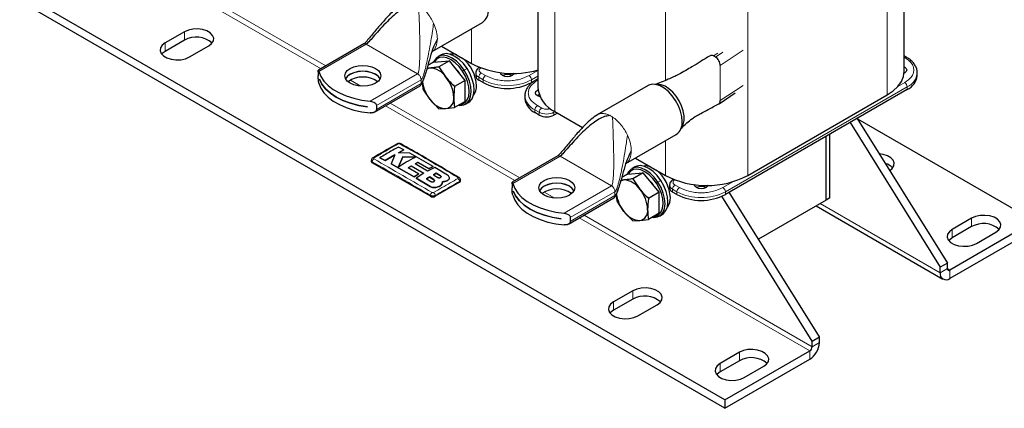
# Model space of a CAD drawing. Header units: millimetres. Extents: x 5 to 418, y 2 to 292.
# Tile 12 of 23: x 217 to 294, y 51 to 81. Entities that reach past the tile are written whole.
import ezdxf

# ---------------------------------------------------------------- set-up
doc = ezdxf.new("R2010")
doc.units = ezdxf.units.MM

msp = doc.modelspace()

# ---------------------------------------------------------------- linework, layer by layer
at = {"color": 7, "linetype": 'Continuous', "lineweight": 25}
for p, q in [((285.7815, 77.2001), (285.7815, 101.1318)), ((257.2741, 94.4997), (257.2741, 75.9047)), ((271.8295, 51.6339), (216.958, 83.3105)), ((271.8295, 50.9807), (216.958, 82.6573)), ((249.0428, 78.7254), (252.9607, 80.9871)), ((229.7802, 80.2626), (228.2717, 79.3918)), ((229.7802, 79.6094), (228.2717, 78.7385)), ((230.1573, 78.3032), (231.6658, 79.1741)), ((243.7363, 79.3188), (240.1955, 77.2748)), ((249.7766, 79.149), (252.1153, 77.7988)), ((249.7383, 78.4644), (249.512, 78.3338)), ((271.0941, 78.294), (270.9432, 78.3811)), ((285.9541, 78.2855), (285.7815, 78.3851)), ((285.9541, 78.2855), (285.9512, 78.2871)), ((248.8909, 77.4453), (248.642, 77.4384)), ((249.1643, 77.9021), (248.7112, 77.6405)), ((249.1643, 77.9021), (250.39, 78.0117)), ((250.39, 78.0117), (249.5728, 77.5399)), ((249.5728, 77.5399), (250.1166, 76.7377)), ((251.6157, 76.487), (250.39, 78.0117)), ((252.7282, 77.5025), (252.7268, 77.5017)), ((240.1857, 77.1429), (240.1857, 76.838)), ((252.4373, 77.0531), (252.4373, 76.8353)), ((285.8208, 77.0749), (285.7741, 77.0509)), ((285.8207, 77.0749), (285.778, 77.097)), ((286.7904, 76.8571), (286.7904, 77.0749)), ((240.2769, 76.5848), (240.2769, 76.587)), ((240.2769, 76.5848), (240.2775, 76.5852)), ((244.5663, 74.0156), (248.1067, 76.0594)), ((251.6157, 76.487), (250.7984, 76.0152)), ((251.6157, 74.8527), (251.6157, 76.487)), ((253.011, 76.3128), (252.6716, 76.5088)), ((257.0617, 76.4742), (256.7822, 76.3128)), ((257.0981, 76.4677), (257.0743, 76.4814)), ((257.2741, 76.5999), (257.1015, 76.5003)), ((265.8458, 76.0894), (261.8831, 73.8018)), ((248.8909, 74.9938), (248.3471, 75.796)), ((256.2652, 75.2897), (256.2652, 75.0719)), ((257.2348, 75.7251), (257.2821, 75.7493)), ((257.3777, 75.3485), (257.2348, 75.2896)), ((271.3712, 74.6701), (272.6244, 75.5106)), ((286.0093, 75.7686), (271.8672, 67.6045)), ((273.6114, 69.0905), (284.4537, 75.3496)), ((244.0104, 74.4316), (244.0104, 74.4295)), ((244.7112, 74.5304), (244.7112, 74.2255)), ((249.5728, 74.2713), (248.8909, 74.9938)), ((250.1166, 74.2863), (250.7984, 74.3809)), ((251.6157, 74.8527), (250.7984, 74.3809)), ((251.6451, 74.6387), (251.8714, 74.7693)), ((249.5728, 74.2713), (250.1166, 74.2863)), ((257.3856, 73.7874), (257.0462, 73.9834)), ((258.7905, 73.9453), (258.517, 73.7874)), ((258.6019, 74.0542), (260.7539, 72.8119)), ((281.5608, 73.2005), (288.5738, 61.9534)), ((282.1264, 73.527), (289.1395, 62.28)), ((282.1403, 73.5047), (295.9277, 65.5455)), ((264.1277, 70.017), (268.0456, 72.2788)), ((279.7114, 67.1785), (279.7114, 72.1328)), ((279.9942, 67.3418), (279.9942, 72.2961)), ((246.839, 71.0749), (246.4243, 71.2994)), ((245.4032, 70.2479), (246.1535, 70.7035)), ((246.1535, 70.6992), (245.4032, 70.2436)), ((246.1535, 70.7035), (245.8597, 69.9988)), ((246.4369, 70.8618), (246.839, 71.0749)), ((246.839, 71.0705), (246.4369, 70.8574)), ((247.311, 70.8164), (246.4369, 70.8618)), ((246.7572, 70.5306), (246.4389, 69.7627)), ((246.4389, 69.7583), (246.7572, 70.5262)), ((247.7607, 70.5203), (246.7572, 70.5306)), ((246.7572, 70.5306), (246.7572, 70.5262)), ((246.7572, 70.5262), (247.7607, 70.5159)), ((246.839, 71.0749), (246.839, 71.0705)), ((249.1207, 69.7836), (247.311, 70.8164)), ((258.8212, 70.6105), (255.2804, 68.5664)), ((244.3156, 70.2612), (244.3156, 70.1936)), ((248.9192, 67.4722), (244.3937, 70.0847)), ((244.9887, 70.4715), (245.4032, 70.2479)), ((244.9887, 70.4715), (244.9887, 70.4671)), ((245.4032, 70.2436), (244.9887, 70.4671)), ((245.4032, 70.2479), (245.4032, 70.2436)), ((245.8597, 69.9988), (247.6512, 68.9781)), ((245.8597, 69.9988), (245.8597, 69.9944)), ((247.6512, 68.9737), (245.8597, 69.9944)), ((247.1799, 69.6791), (247.4203, 69.8292)), ((247.4203, 69.8249), (247.1799, 69.6748)), ((247.4203, 69.8292), (248.3968, 69.2557)), ((247.4203, 69.8292), (247.4203, 69.8249)), ((248.3968, 69.2514), (247.4203, 69.8249)), ((247.717, 69.9993), (247.9345, 70.1131)), ((247.9345, 70.1087), (247.717, 69.995)), ((248.6937, 69.4258), (247.717, 69.9993)), ((247.9345, 70.1131), (248.7801, 69.6195)), ((247.9345, 70.1131), (247.9345, 70.1087)), ((248.7801, 69.6151), (247.9345, 70.1087)), ((248.7801, 69.6195), (249.1207, 69.7836)), ((249.1207, 69.7792), (248.7801, 69.6151)), ((249.1207, 69.7836), (249.1207, 69.7792)), ((264.8232, 69.7561), (264.5969, 69.6255)), ((264.8615, 70.4406), (267.2003, 69.0905)), ((247.9914, 69.2058), (247.1799, 69.6791)), ((247.6512, 68.9781), (247.9914, 69.2058)), ((247.9914, 69.2015), (247.6512, 68.9737)), ((247.6512, 68.9781), (247.6512, 68.9737)), ((248.3968, 69.2557), (247.8162, 68.8803)), ((247.9914, 69.2058), (247.9914, 69.2015)), ((248.8566, 68.9727), (248.6162, 68.8256)), ((248.6162, 68.8212), (248.8566, 68.9684)), ((249.2518, 69.706), (248.6937, 69.4258)), ((248.7801, 69.6195), (248.7801, 69.6151)), ((249.1849, 68.7663), (248.8566, 68.9727)), ((248.8566, 68.9727), (248.8566, 68.9684)), ((248.8566, 68.9684), (249.1849, 68.7619)), ((249.3683, 69.2585), (249.1579, 69.1455)), ((249.1579, 69.1411), (249.3683, 69.2541)), ((249.1579, 69.1455), (249.4862, 68.9393)), ((250.2492, 69.1045), (249.2518, 69.706)), ((249.6966, 69.0542), (249.3683, 69.2585)), ((249.3683, 69.2585), (249.3683, 69.2541)), ((249.3683, 69.2541), (249.6966, 69.0498)), ((264.2493, 69.1937), (263.7962, 68.9321)), ((264.2493, 69.1937), (265.4749, 69.3033)), ((265.4749, 69.3033), (264.6577, 68.8315)), ((266.7006, 67.7786), (265.4749, 69.3033)), ((247.8162, 68.8803), (248.8867, 68.2326)), ((247.8162, 68.8803), (247.8162, 68.876)), ((248.8867, 68.2282), (247.8162, 68.876)), ((248.6162, 68.8256), (248.9445, 68.621)), ((251.182, 68.5607), (249.2963, 67.4722)), ((249.8305, 68.4651), (249.856, 68.6108)), ((249.8501, 68.5726), (249.8305, 68.4607)), ((249.8305, 68.4651), (249.8305, 68.4607)), ((249.8587, 68.5721), (249.8587, 68.5765)), ((250.2492, 68.7032), (250.2492, 68.6989)), ((250.3919, 68.8966), (250.3919, 68.901)), ((251.2601, 68.6696), (251.2601, 68.7372)), ((255.2707, 68.4345), (255.2707, 68.1297)), ((263.9759, 68.7369), (263.727, 68.7301)), ((264.6577, 68.8315), (265.2015, 68.0294)), ((267.5222, 68.3447), (267.5222, 68.127)), ((267.8132, 68.7942), (267.8118, 68.7934)), ((249.3804, 68.1702), (249.3804, 68.1658)), ((255.3618, 67.8764), (255.3618, 67.8786)), ((255.3618, 67.8764), (255.3625, 67.8768)), ((266.7006, 67.7786), (265.8834, 67.3068)), ((266.7006, 66.1443), (266.7006, 67.7786)), ((268.096, 67.6045), (267.7565, 67.8004)), ((278.6177, 56.2059), (271.5956, 67.4676)), ((279.1834, 56.5324), (272.1704, 67.7795)), ((259.6512, 65.3072), (263.1917, 67.3511)), ((263.9759, 66.2855), (263.4321, 67.0877)), ((279.7114, 67.1785), (274.4419, 64.1365)), ((278.9273, 66.7259), (288.7947, 61.0295)), ((279.9942, 67.3418), (279.7114, 67.1785)), ((264.6577, 65.563), (263.9759, 66.2855)), ((266.7006, 66.1443), (265.8834, 65.6726)), ((266.7301, 65.9303), (266.9564, 66.0609)), ((259.0953, 65.7233), (259.0953, 65.7211)), ((259.7961, 65.822), (259.7961, 65.5172)), ((264.6577, 65.563), (265.2015, 65.5779)), ((265.2015, 65.5779), (265.8834, 65.6726)), ((295.9277, 65.5455), (289.328, 61.7356)), ((291.0251, 65.7632), (289.5166, 64.8924)), ((295.9277, 64.8922), (289.328, 61.0823)), ((291.0251, 65.11), (289.5166, 64.2391)), ((291.4022, 63.8038), (292.9107, 64.6746)), ((289.1395, 62.28), (288.5738, 61.9534)), ((289.1395, 61.8445), (289.1395, 62.28)), ((288.5738, 61.5179), (288.5738, 61.9534)), ((264.6641, 60.1245), (263.1556, 59.2537)), ((264.6641, 59.4713), (263.1556, 58.6005)), ((265.0413, 58.1652), (266.5497, 59.036)), ((278.6177, 56.2059), (279.1834, 56.5324)), ((278.6177, 55.7704), (278.6177, 56.2059)), ((279.1834, 56.097), (279.1834, 56.5324)), ((272.9608, 55.3349), (271.4524, 54.4641)), ((271.8295, 51.6339), (278.4291, 55.4438)), ((272.9608, 54.6817), (271.4524, 53.8109)), ((271.8295, 50.9807), (278.4291, 54.7906)), ((273.338, 53.3756), (274.8465, 54.2464)), ((271.8295, 51.6339), (271.8295, 50.9807))]:
    msp.add_line(p, q, dxfattribs=at)
at = {"color": 7, "linetype": 'Continuous', "lineweight": 18}
for p, q in [((284.4537, 100.2813), (284.4537, 75.3496)), ((258.6019, 98.9859), (258.6019, 74.0542)), ((267.2003, 94.0222), (267.2003, 76.4816)), ((273.6114, 94.0222), (273.6114, 69.0905)), ((240.4041, 77.3952), (230.3274, 83.2123)), ((240.7812, 77.6129), (230.7045, 83.4301)), ((249.1595, 80.9358), (249.2112, 80.8184)), ((252.1153, 80.4991), (252.1153, 77.7988)), ((229.7802, 80.2626), (229.7802, 79.6094)), ((228.2717, 79.3918), (228.2717, 78.7385)), ((240.2364, 77.1721), (243.9223, 79.3)), ((247.9198, 76.9923), (243.9223, 79.3)), ((270.9432, 78.3811), (271.2738, 78.6028)), ((271.0941, 78.294), (271.6721, 78.6817)), ((271.4712, 77.6394), (273.2454, 78.8293)), ((285.7815, 78.295), (285.8208, 78.2723)), ((251.7607, 77.4126), (251.5345, 77.282)), ((271.4712, 74.9087), (271.4712, 77.6394)), ((247.9198, 76.9923), (244.2339, 74.8644)), ((248.1838, 76.5351), (248.1688, 76.6452)), ((251.4112, 77.1987), (251.5345, 77.282)), ((252.6716, 76.7265), (253.011, 76.5306)), ((252.6716, 76.5088), (252.6716, 76.7265)), ((253.1996, 76.8572), (252.8602, 77.0531)), ((257.2741, 77.25), (256.5937, 76.8572)), ((256.7822, 76.5306), (257.2741, 76.8145)), ((243.5127, 76.0361), (242.6917, 76.51)), ((244.7112, 74.5304), (248.1838, 76.5351)), ((248.1838, 76.2302), (244.7112, 74.2255)), ((248.1838, 76.2302), (248.1838, 76.5351)), ((253.011, 76.5306), (253.011, 76.3128)), ((256.7822, 76.3128), (256.7822, 76.5306)), ((257.2348, 76.4871), (257.2741, 76.5098)), ((271.4712, 74.9087), (273.2454, 76.0986)), ((271.8672, 67.8222), (286.0093, 75.9863)), ((285.8208, 76.3129), (285.2746, 75.9976)), ((286.0093, 75.9863), (286.0093, 75.7686)), ((255.489, 68.6868), (245.4123, 74.504)), ((255.8662, 68.9046), (245.7895, 74.7217)), ((257.5742, 74.3318), (257.2348, 74.5277)), ((257.0462, 74.2011), (257.3856, 74.0052)), ((257.0462, 73.9834), (257.0462, 74.2011)), ((257.3856, 74.0052), (257.3856, 73.7874)), ((258.517, 74.0052), (258.6019, 74.0542)), ((258.517, 73.7874), (258.517, 74.0052)), ((264.2445, 72.2275), (264.2962, 72.1101)), ((267.2003, 71.7908), (267.2003, 69.0905)), ((255.3213, 68.4638), (259.0073, 70.5917)), ((263.0048, 68.2839), (259.0073, 70.5917)), ((244.3937, 70.0847), (244.3937, 70.1526)), ((249.6966, 69.0542), (249.6966, 69.0498)), ((248.8867, 68.2326), (248.8867, 68.2282)), ((249.1849, 68.7663), (249.1849, 68.7619)), ((251.182, 68.5607), (251.182, 68.6287)), ((263.0048, 68.2839), (259.3188, 66.1561)), ((266.4962, 68.4903), (266.6194, 68.5736)), ((266.8457, 68.7043), (266.6194, 68.5736)), ((268.2845, 68.1488), (267.9451, 68.3448)), ((272.4888, 68.6166), (271.6786, 68.1488)), ((248.9192, 67.4722), (248.9192, 67.5401)), ((249.2963, 67.4722), (249.2963, 67.5401)), ((258.5976, 67.3277), (257.7767, 67.8017)), ((259.7961, 65.822), (263.2688, 67.8267)), ((263.2688, 67.5219), (259.7961, 65.5172)), ((263.2688, 67.8267), (263.2537, 67.9368)), ((263.2688, 67.5219), (263.2688, 67.8267)), ((267.7565, 68.0182), (268.096, 67.8222)), ((267.7565, 67.8004), (267.7565, 68.0182)), ((268.096, 67.8222), (268.096, 67.6045)), ((271.8672, 67.6045), (271.8672, 67.8222)), ((279.2398, 66.9063), (288.5738, 61.5179)), ((278.6177, 55.7704), (260.8744, 66.0134)), ((278.4291, 55.4438), (260.4973, 65.7956)), ((291.0251, 65.7632), (291.0251, 65.11)), ((289.5166, 64.8924), (289.5166, 64.2391)), ((288.5738, 61.5179), (289.1395, 61.8445)), ((289.1395, 61.8444), (289.328, 61.7356)), ((289.328, 61.7356), (289.328, 61.0823)), ((264.6641, 60.1245), (264.6641, 59.4713)), ((263.1556, 59.2537), (263.1556, 58.6005)), ((278.6177, 55.7704), (279.1834, 56.097)), ((272.9608, 55.3349), (272.9608, 54.6817)), ((278.4291, 54.7906), (278.4291, 55.4438)), ((271.4524, 54.4641), (271.4524, 53.8109))]:
    msp.add_line(p, q, dxfattribs=at)
at = {"color": 7, "linetype": 'Continuous', "lineweight": 25, "flags": 128}
for points in [[(231.6658, 79.1741), (231.8932, 79.3494), (232.0259, 79.5547), (232.0529, 79.7732), (231.9723, 79.9873), (231.7904, 80.1796), (231.522, 80.3345), (231.189, 80.4395), (230.8181, 80.4861), (230.4396, 80.4705), (230.084, 80.3939), (229.7802, 80.2626)], [(228.2717, 79.3918), (228.0443, 79.2164), (227.9116, 79.0111), (227.8846, 78.7926), (227.9652, 78.5785), (228.1471, 78.3862), (228.4155, 78.2313), (228.7486, 78.1263), (229.1194, 78.0797), (229.4979, 78.0954), (229.8535, 78.1719), (230.1573, 78.3032)], [(228.2717, 78.7385), (228.0443, 78.5631), (228.0072, 78.5209)], [(251.5345, 77.282), (251.2508, 77.6576), (250.9335, 77.9744), (250.5983, 78.2166), (250.2622, 78.3721), (249.9419, 78.433), (249.6536, 78.3962), (249.4116, 78.2637), (249.2281, 78.0421), (249.161, 77.9001)], [(251.4112, 77.1987), (251.1418, 77.5555), (250.8403, 77.8565), (250.5219, 78.0866), (250.2026, 78.2343), (249.8983, 78.2921), (249.6244, 78.2572), (249.3945, 78.1313), (249.2202, 77.9208), (249.2121, 77.9064)], [(251.7607, 77.4126), (251.4771, 77.7882), (251.1597, 78.105), (250.8246, 78.3473), (250.4884, 78.5027), (250.1682, 78.5636), (249.8798, 78.5269), (249.7383, 78.4644)], [(244.6483, 76.2684), (244.3583, 76.14), (244.0207, 76.0592), (243.6583, 76.0317), (243.296, 76.0592), (242.9583, 76.14), (242.6684, 76.2684), (242.4459, 76.4358), (242.306, 76.6307), (242.2583, 76.8399), (242.306, 77.0491), (242.4459, 77.244), (242.6684, 77.4114), (242.9583, 77.5398), (243.296, 77.6206), (243.6583, 77.6481), (244.0207, 77.6206), (244.3583, 77.5398), (244.6483, 77.4114), (244.8708, 77.244), (245.0106, 77.0491), (245.0583, 76.8399), (245.0106, 76.6307), (244.8708, 76.4358), (244.6483, 76.2684)], [(251.8714, 74.7693), (251.9718, 74.8394), (252.1553, 75.061), (252.271, 75.3606), (252.3132, 75.7233), (252.2798, 76.1308), (252.1724, 76.5626), (251.9964, 76.9971), (251.7607, 77.4126)], [(285.7815, 77.5308), (285.8208, 77.5103), (285.9364, 77.4104), (285.977, 77.2926), (285.9364, 77.1748), (285.8208, 77.0749)], [(240.2364, 77.1721), (240.3865, 76.7945), (240.6265, 76.4327), (240.9515, 76.0938), (241.3552, 75.7843), (241.8297, 75.5103), (242.3658, 75.2773), (242.953, 75.0896), (243.5798, 74.9511), (244.2339, 74.8644)], [(245.0014, 76.6118), (244.8708, 76.7878), (244.6483, 76.9552), (244.3583, 77.0837), (244.0207, 77.1644), (243.6583, 77.1919), (243.296, 77.1644), (242.9583, 77.0837), (242.6684, 76.9552), (242.4459, 76.7878), (242.3153, 76.6118)], [(245.0009, 76.6107), (244.8708, 76.7857), (244.6483, 76.953), (244.3583, 77.0815), (244.0207, 77.1622), (243.6583, 77.1898), (243.296, 77.1622), (242.9583, 77.0815), (242.6684, 76.953), (242.4459, 76.7857), (242.3158, 76.6107)], [(251.094, 74.5516), (251.2152, 74.5395), (251.5036, 74.5762), (251.7455, 74.7087), (251.929, 74.9304), (252.0447, 75.23), (252.0869, 75.5927), (252.0535, 76.0001), (251.9461, 76.432), (251.7702, 76.8665), (251.5345, 77.282)], [(251.1655, 74.5928), (251.3819, 74.6282), (251.6118, 74.7541), (251.786, 74.9646), (251.896, 75.2493), (251.9361, 75.5938), (251.9043, 75.9809), (251.8023, 76.3911), (251.6352, 76.804), (251.4112, 77.1987)], [(255.2738, 76.8572), (255.1007, 76.7904), (254.8966, 76.767), (254.6925, 76.7904), (254.5195, 76.8572), (254.4039, 76.9571), (254.3633, 77.0749), (254.364, 77.0913)], [(255.425, 77.033), (255.3894, 76.9571), (255.2738, 76.8572)], [(284.4537, 75.3496), (284.9157, 75.6619), (285.2874, 76.012), (285.5596, 76.3914), (285.7257, 76.7907), (285.7815, 77.2001)], [(240.2364, 76.2576), (240.3865, 75.88), (240.6265, 75.5182), (240.9515, 75.1792), (241.3552, 74.8697), (241.8297, 74.5958), (242.3658, 74.3627), (242.953, 74.1751), (243.5798, 74.0366), (244.2339, 73.9499)], [(240.2769, 76.587), (240.467, 76.1991), (240.7526, 75.8313), (241.1277, 75.4913), (241.5842, 75.1863), (242.1125, 74.9228), (242.7014, 74.7063), (243.3386, 74.5414), (244.0104, 74.4316)], [(244.0104, 74.4295), (243.3386, 74.5392), (242.7014, 74.7041), (242.1125, 74.9206), (241.5842, 75.1842), (241.1277, 75.4891), (240.7526, 75.8291), (240.467, 76.1969), (240.2769, 76.5848)], [(268.5014, 73.286), (268.4674, 73.6791), (268.3669, 74.0943), (268.2043, 74.5134), (267.9867, 74.9181), (267.7235, 75.2908), (267.4264, 75.615), (267.1083, 75.8767), (266.7831, 76.0645), (266.465, 76.1701), (266.1679, 76.1888), (265.9048, 76.12), (265.8458, 76.0894)], [(268.4249, 72.774), (268.4592, 72.8168), (268.5876, 73.0631), (268.6534, 73.37), (268.6534, 73.7232), (268.5876, 74.106), (268.4592, 74.5006), (268.2741, 74.8886), (268.0411, 75.2518), (267.7709, 75.5731), (267.4762, 75.8377), (267.1709, 76.0331), (266.8691, 76.1502), (266.585, 76.1835), (266.4644, 76.1702)], [(257.4333, 75.2173), (257.4078, 75.2229), (257.2348, 75.2897), (257.1192, 75.3896), (257.0786, 75.5074), (257.1192, 75.6252), (257.2348, 75.7251)], [(284.6473, 69.4842), (284.8414, 69.6396), (284.974, 69.8449), (285.0011, 70.0634), (284.9204, 70.2775), (284.7385, 70.4698), (284.4702, 70.6247), (284.1371, 70.7297), (283.8445, 70.7717)], [(266.6194, 68.5736), (266.3358, 68.9492), (266.0184, 69.2661), (265.6833, 69.5083), (265.3471, 69.6637), (265.0268, 69.7246), (264.7385, 69.6879), (264.4965, 69.5554), (264.3131, 69.3337), (264.2459, 69.1918)], [(266.8457, 68.7043), (266.562, 69.0798), (266.2447, 69.3967), (265.9095, 69.6389), (265.5734, 69.7944), (265.2531, 69.8553), (264.9648, 69.8185), (264.8232, 69.7561)], [(266.4962, 68.4903), (266.2267, 68.8471), (265.9252, 69.1481), (265.6068, 69.3782), (265.2875, 69.5259), (264.9833, 69.5837), (264.7093, 69.5489), (264.4795, 69.423), (264.3052, 69.2124), (264.2971, 69.198)], [(255.3213, 68.4638), (255.4715, 68.0862), (255.7114, 67.7244), (256.0364, 67.3854), (256.4401, 67.0759), (256.9147, 66.802), (257.4508, 66.5689), (258.038, 66.3813), (258.6647, 66.2428), (259.3188, 66.1561)], [(259.7332, 67.5601), (259.4433, 67.4316), (259.1056, 67.3509), (258.7433, 67.3233), (258.3809, 67.3509), (258.0433, 67.4316), (257.7533, 67.5601), (257.5309, 67.7274), (257.391, 67.9224), (257.3433, 68.1316), (257.391, 68.3407), (257.5309, 68.5357), (257.7533, 68.703), (258.0433, 68.8315), (258.3809, 68.9122), (258.7433, 68.9398), (259.1056, 68.9122), (259.4433, 68.8315), (259.7332, 68.703), (259.9557, 68.5357), (260.0956, 68.3407), (260.1433, 68.1316), (260.0956, 67.9224), (259.9557, 67.7274), (259.7332, 67.5601)], [(260.0864, 67.9035), (259.9557, 68.0795), (259.7332, 68.2469), (259.4433, 68.3753), (259.1056, 68.456), (258.7433, 68.4836), (258.3809, 68.456), (258.0433, 68.3753), (257.7533, 68.2469), (257.5309, 68.0795), (257.4002, 67.9035)], [(260.0858, 67.9024), (259.9557, 68.0773), (259.7332, 68.2447), (259.4433, 68.3731), (259.1056, 68.4539), (258.7433, 68.4814), (258.3809, 68.4539), (258.0433, 68.3731), (257.7533, 68.2447), (257.5309, 68.0773), (257.4008, 67.9024)], [(266.179, 65.8432), (266.3002, 65.8311), (266.5885, 65.8679), (266.8305, 66.0004), (267.0139, 66.222), (267.1297, 66.5217), (267.1719, 66.8843), (267.1384, 67.2918), (267.0311, 67.7236), (266.8551, 68.1582), (266.6194, 68.5736)], [(266.2505, 65.8845), (266.4668, 65.9198), (266.6967, 66.0457), (266.871, 66.2563), (266.9809, 66.5409), (267.021, 66.8855), (266.9893, 67.2725), (266.8873, 67.6828), (266.7201, 68.0956), (266.4962, 68.4903)], [(266.9564, 66.0609), (267.0568, 66.131), (267.2402, 66.3526), (267.3559, 66.6523), (267.3981, 67.0149), (267.3647, 67.4224), (267.2573, 67.8542), (267.0814, 68.2888), (266.8457, 68.7043)], [(270.3587, 68.1488), (270.1857, 68.0821), (269.9816, 68.0587), (269.7775, 68.0821), (269.6044, 68.1488), (269.4888, 68.2487), (269.4482, 68.3665), (269.449, 68.3829)], [(270.5099, 68.3246), (270.4743, 68.2487), (270.3587, 68.1488)], [(255.3213, 67.5493), (255.4715, 67.1717), (255.7114, 66.8098), (256.0364, 66.4709), (256.4401, 66.1614), (256.9147, 65.8874), (257.4508, 65.6544), (258.038, 65.4668), (258.6647, 65.3282), (259.3188, 65.2416)], [(255.3618, 67.8786), (255.552, 67.4908), (255.8376, 67.123), (256.2126, 66.783), (256.6691, 66.478), (257.1974, 66.2144), (257.7864, 65.9979), (258.4235, 65.8331), (259.0953, 65.7233)], [(259.0953, 65.7211), (258.4235, 65.8309), (257.7864, 65.9958), (257.1974, 66.2123), (256.6691, 66.4758), (256.2126, 66.7808), (255.8376, 67.1208), (255.552, 67.4886), (255.3618, 67.8764)], [(292.9107, 64.6746), (293.1381, 64.85), (293.2707, 65.0553), (293.2978, 65.2738), (293.2171, 65.4879), (293.0353, 65.6802), (292.7669, 65.8351), (292.4338, 65.9401), (292.063, 65.9867), (291.6845, 65.971), (291.3289, 65.8945), (291.0251, 65.7632)], [(289.5166, 64.8924), (289.2891, 64.717), (289.1565, 64.5117), (289.1294, 64.2932), (289.2101, 64.0791), (289.392, 63.8868), (289.6603, 63.7319), (289.9934, 63.6269), (290.3643, 63.5803), (290.7428, 63.596), (291.0984, 63.6725), (291.4022, 63.8038)], [(289.5166, 64.2391), (289.2891, 64.0637), (289.252, 64.0215)], [(266.5497, 59.036), (266.7772, 59.2114), (266.9098, 59.4166), (266.9369, 59.6352), (266.8562, 59.8492), (266.6743, 60.0415), (266.406, 60.1964), (266.0729, 60.3014), (265.7021, 60.348), (265.3235, 60.3324), (264.9679, 60.2558), (264.6641, 60.1245)], [(263.1556, 59.2537), (262.9282, 59.0783), (262.7956, 58.873), (262.7685, 58.6545), (262.8492, 58.4404), (263.0311, 58.2481), (263.2994, 58.0932), (263.6325, 57.9882), (264.0033, 57.9417), (264.3819, 57.9573), (264.7374, 58.0339), (265.0413, 58.1652)], [(263.1556, 58.6005), (262.9282, 58.4251), (262.8911, 58.3828)], [(274.8465, 54.2464), (275.0739, 54.4218), (275.2065, 54.6271), (275.2336, 54.8456), (275.1529, 55.0597), (274.971, 55.2519), (274.7027, 55.4069), (274.3696, 55.5119), (273.9988, 55.5584), (273.6202, 55.5428), (273.2647, 55.4662), (272.9608, 55.3349)], [(271.4524, 54.4641), (271.2249, 54.2887), (271.0923, 54.0834), (271.0652, 53.8649), (271.1459, 53.6508), (271.3278, 53.4586), (271.5961, 53.3036), (271.9292, 53.1986), (272.3, 53.1521), (272.6786, 53.1677), (273.0342, 53.2443), (273.338, 53.3756)], [(271.4524, 53.8109), (271.2249, 53.6355), (271.1878, 53.5932)]]:
    msp.add_lwpolyline(points, dxfattribs=at)
at = {"color": 7, "linetype": 'Continuous', "lineweight": 25}
for centre, radius, start, end in [((252.3277, 81.8802), 1.0946, 305.325858, 5.986322), ((230.7005, 77.9716), 1.8786, 49.106312, 119.333177), ((250.5985, 77.5798), 0.9564, 67.606349, 100.241047), ((249.5992, 75.931), 2.9061, 2.792123, 51.682884), ((248.9374, 76.8455), 0.6016, 94.425066, 123.578638), ((248.7963, 75.866), 1.5821, 33.434915, 86.570462), ((249.1276, 75.6685), 2.4733, 31.264308, 46.324836), ((255.3465, 84.1199), 7.0991, 242.925264, 285.900302), ((243.6583, 74.7317), 2.0145, 55.037577, 124.962423), ((248.0718, 75.0357), 2.6605, 2.639287, 39.772072), ((252.8377, 76.8753), 0.4024, 185.694799, 245.625342), ((254.8966, 76.1292), 0.8198, 62.615753, 117.384247), ((285.4558, 76.9902), 1.3412, 294.374658, 354.305201), ((251.016, 76.7413), 2.7513, 187.856903, 219.431671), ((251.4528, 76.0054), 1.0512, 320.63643, 3.663665), ((254.8966, 79.9521), 4.0987, 242.609672, 297.390328), ((259.5752, 76.1542), 2.3146, 186.187456, 245.132685), ((249.9771, 75.0357), 0.7623, 280.546778, 9.251879), ((250.2112, 75.8656), 1.5821, 213.434915, 266.570462), ((257.5997, 75.205), 1.3412, 185.694799, 245.625342), ((257.9513, 74.8792), 1.2296, 242.609672, 297.390328), ((267.4127, 73.1719), 1.0946, 305.325858, 5.986322), ((246.3581, 71.4606), 0.0929, 55.563125, 114.467134), ((244.4491, 70.2069), 0.1341, 185.694799, 245.625342), ((244.4694, 70.3714), 0.092, 55.218177, 114.71128), ((265.6834, 68.8714), 0.9564, 67.606349, 100.241047), ((283.9874, 68.8684), 1.2066, 42.392998, 74.710258), ((264.6814, 67.2215), 2.9089, 2.81202, 51.314595), ((270.4058, 75.2198), 6.9169, 242.39104, 297.60896), ((251.1059, 68.8504), 0.0892, 62.678815, 125.641213), ((251.1266, 68.6829), 0.1341, 294.374658, 354.305201), ((264.0223, 68.1371), 0.6016, 94.425066, 123.578638), ((263.8812, 67.1576), 1.5821, 33.434915, 86.570462), ((264.2126, 66.9601), 2.4733, 31.264308, 46.324836), ((269.9816, 67.4209), 0.8198, 62.615753, 117.384247), ((249.1078, 67.8361), 0.4099, 242.609672, 297.390328), ((258.7433, 66.0234), 2.0145, 55.037577, 124.962423), ((266.1009, 68.033), 2.7513, 187.856903, 219.431671), ((263.1567, 66.3273), 2.6605, 2.639287, 39.772072), ((267.9226, 68.1669), 0.4024, 185.694799, 245.625342), ((269.9816, 71.2437), 4.0987, 242.609672, 297.390328), ((266.5378, 67.2971), 1.0512, 320.63643, 3.663665), ((265.2962, 67.1572), 1.5821, 213.434915, 266.570462), ((265.062, 66.3273), 0.7623, 280.546778, 9.251879), ((291.9454, 63.4722), 1.8786, 49.106312, 119.333177), ((289.0336, 61.4433), 0.4658, 170.785963, 309.203285), ((289.2544, 61.8258), 0.1165, 170.785963, 309.203285), ((265.5844, 57.8336), 1.8786, 49.106312, 119.333177), ((277.5458, 56.1715), 1.6393, 302.605478, 357.394522), ((278.2083, 55.789), 0.4098, 302.605478, 357.394522), ((273.8812, 53.044), 1.8786, 49.106312, 119.333177)]:
    msp.add_arc(centre, radius, start, end, dxfattribs=at)
at = {"color": 7, "linetype": 'Continuous', "lineweight": 18}
for centre, radius, start, end in [((285.8993, 78.162), 0.1354, 67.476074, 125.460456), ((252.8386, 77.0941), 0.4037, 186.334318, 245.569374), ((253.081, 76.7079), 0.4098, 122.605478, 177.394522), ((253.4204, 76.512), 0.4098, 122.605478, 177.394522), ((256.3729, 76.512), 0.4098, 2.605478, 57.394522), ((285.4844, 77.186), 1.3095, 293.630462, 355.710215), ((254.8966, 80.1698), 4.0987, 242.609672, 297.390328), ((257.1567, 76.378), 0.1342, 54.390431, 114.215237), ((285.5999, 75.9677), 0.4098, 2.605478, 57.394522), ((257.6032, 75.4269), 1.3464, 186.415638, 245.562224), ((257.4556, 74.1825), 0.4098, 122.605478, 177.394522), ((257.795, 73.9865), 0.4098, 122.605478, 177.394522), ((257.9513, 75.0969), 1.2296, 242.609672, 297.390328), ((258.1709, 73.9982), 0.3462, 1.148388, 20.147653), ((261.9511, 71.8984), 2.0729, 56.883634, 63.121743), ((246.5775, 71.4612), 0.0924, 64.387018, 124.525005), ((244.6782, 70.143), 0.2846, 123.322537, 178.0586), ((250.8974, 68.6189), 0.2847, 1.96118, 56.680229), ((267.9235, 68.3858), 0.4037, 186.334318, 245.569374), ((268.1659, 67.9995), 0.4098, 122.605478, 177.394522), ((249.2094, 67.5231), 0.2907, 123.127799, 176.632329), ((249.0063, 67.5232), 0.2906, 3.347515, 56.869326), ((268.5053, 67.8036), 0.4098, 122.605478, 177.394522), ((269.9816, 71.4615), 4.0987, 242.609672, 297.390328), ((271.4578, 67.8036), 0.4098, 2.605478, 57.394522)]:
    msp.add_arc(centre, radius, start, end, dxfattribs=at)
at = {"color": 7, "linetype": 'Continuous', "lineweight": 25}
for centre, start_param, end_param in [((270.9432, 77.9442), 5.501128, 6.307626), ((271.0941, 77.8571), 3.9303316, 5.501128), ((271.0941, 75.1264), 3.1284946, 3.9303316)]:
    msp.add_ellipse(centre, major_axis=(-0.2658, 0.4634), ratio=0.5773751, start_param=start_param, end_param=end_param, dxfattribs=at)
for points, knots in [([(246.8246, 82.5252), (246.6601, 82.4125), (246.3199, 82.1794), (245.9006, 81.7663), (245.5168, 81.3658), (245.1845, 80.994), (244.7661, 80.5092), (244.3686, 80.029), (244.0186, 79.6101), (243.8546, 79.4258), (243.7851, 79.357), (243.7542, 79.3305), (243.7423, 79.3228), (243.7366, 79.3191)], [0, 0, 0, 0, 0.1306658, 0.2701445, 0.3940377, 0.5054887, 0.6076462, 0.8288165, 0.9309317, 0.9717855, 0.9873314, 0.9939063, 1, 1, 1, 1]), ([(247.8033, 82.4557), (247.6598, 82.4352), (247.3456, 82.3902), (246.909, 82.1625), (246.4325, 81.8432), (245.9372, 81.424), (245.4181, 80.9212), (244.9291, 80.3983), (244.4998, 79.9137), (244.2008, 79.5707), (244.0254, 79.3856), (243.9549, 79.3218), (243.9323, 79.3067), (243.9223, 79.3)], [0, 0, 0, 0, 0.07812734, 0.17100834, 0.27802598, 0.41669762, 0.56039451, 0.71705933, 0.85197967, 0.94995538, 0.98381899, 0.99285892, 1, 1, 1, 1]), ([(249.4566, 79.7084), (249.3533, 79.5047), (249.1215, 79.0473), (248.8941, 78.2798), (248.69, 77.5669), (248.5239, 76.9887), (248.3997, 76.6063), (248.3007, 76.3742), (248.2297, 76.266), (248.1979, 76.2412), (248.1838, 76.2302)], [0, 0, 0, 0, 0.17968505, 0.40330987, 0.63484547, 0.77361623, 0.88861231, 0.96237852, 0.98335873, 1, 1, 1, 1]), ([(270.671, 78.4038), (270.4125, 78.2439), (269.9491, 77.9572), (269.3217, 77.5737), (268.7663, 77.2388), (268.1582, 76.9012), (267.3465, 76.5283), (266.7005, 76.2756), (266.339, 76.1343)], [0, 0, 0, 0, 0.1974252, 0.3538568, 0.4709183, 0.6024796, 0.7775755, 1, 1, 1, 1]), ([(286.7804, 77.0912), (286.7814, 77.1421), (286.784, 77.2883), (286.7038, 77.5247), (286.5541, 77.7859), (286.3365, 78.0181), (286.1318, 78.1841), (285.9881, 78.2612), (285.9491, 78.2821)], [0, 0, 0, 0, 0.1081206, 0.310897, 0.5163664, 0.7221804, 0.9246361, 1, 1, 1, 1]), ([(249.5728, 77.5399), (249.4522, 77.5196), (249.2101, 77.4789), (248.9976, 77.4565), (248.8909, 77.4453)], [0, 0, 0, 0, 0.49811277, 1, 1, 1, 1]), ([(252.7272, 77.5013), (252.6848, 77.4738), (252.5957, 77.416), (252.4972, 77.2916), (252.4372, 77.1612), (252.4443, 77.0769), (252.4467, 77.0488)], [0, 0, 0, 0, 0.2612359, 0.5493736, 0.8495961, 1, 1, 1, 1]), ([(240.1857, 77.1429), (240.1858, 77.1562), (240.1859, 77.1835), (240.1867, 77.2158), (240.1881, 77.2414), (240.1902, 77.2617), (240.1936, 77.2744), (240.1988, 77.277), (240.2063, 77.2663), (240.2156, 77.2422), (240.2257, 77.2105), (240.2328, 77.185), (240.2364, 77.1721)], [0, 0, 0, 0, 0.07615895, 0.15491716, 0.23100663, 0.30897306, 0.41346874, 0.5209632, 0.65333207, 0.78952091, 0.89397329, 1, 1, 1, 1]), ([(240.2364, 76.2576), (240.2273, 76.2987), (240.2089, 76.3817), (240.1948, 76.5394), (240.1882, 76.6799), (240.186, 76.7753), (240.1858, 76.8213), (240.1857, 76.838)], [0, 0, 0, 0, 0.2833462, 0.5731387, 0.7583389, 0.9118967, 1, 1, 1, 1]), ([(248.1061, 76.059), (248.12, 76.0685), (248.1573, 76.0938), (248.2061, 76.1552), (248.3223, 76.3564), (248.4008, 76.5932), (248.4584, 76.795), (248.4698, 76.8348)], [0, 0, 0, 0, 0.05601264, 0.14975405, 0.25971896, 0.85413905, 1, 1, 1, 1]), ([(250.1166, 76.7377), (250.2224, 76.6123), (250.4348, 76.3605), (250.6769, 76.1306), (250.7984, 76.0152)], [0, 0, 0, 0, 0.4977806, 1, 1, 1, 1]), ([(248.2936, 76.3463), (248.2989, 76.2214), (248.3069, 76.031), (248.3368, 75.8562), (248.3471, 75.796)], [0, 0, 0, 0, 0.6553885, 1, 1, 1, 1]), ([(250.7984, 76.0152), (250.7971, 76.0059), (250.7548, 75.7122), (250.7419, 75.4308), (250.7294, 75.1582)], [0, 0, 0, 0, 0.031485, 1, 1, 1, 1]), ([(257.1018, 76.5001), (257.0999, 76.4991), (257.0039, 76.4507), (256.8416, 76.3316), (256.6236, 76.1409), (256.4498, 75.9214), (256.3276, 75.6768), (256.264, 75.4556), (256.2723, 75.319), (256.2751, 75.2733)], [0, 0, 0, 0, 0.0035741, 0.1771345, 0.3537397, 0.53313, 0.715981, 0.9047966, 1, 1, 1, 1]), ([(250.7294, 75.1582), (250.7371, 74.9558), (250.7474, 74.6876), (250.7884, 74.4413), (250.7984, 74.3809)], [0, 0, 0, 0, 0.7546767, 1, 1, 1, 1]), ([(244.2339, 74.8644), (244.2965, 74.8543), (244.4232, 74.8337), (244.575, 74.7556), (244.6683, 74.6651), (244.7065, 74.5905), (244.7099, 74.5464), (244.7112, 74.5304)], [0, 0, 0, 0, 0.2833462, 0.5731387, 0.7583389, 0.9118967, 1, 1, 1, 1]), ([(268.3651, 72.7124), (268.5298, 72.865), (268.8177, 73.1316), (269.2492, 73.489), (269.5866, 73.7193), (270.0017, 73.9372), (270.6001, 74.2567), (271.0806, 74.5137), (271.3564, 74.6611)], [0, 0, 0, 0, 0.2269409, 0.3963842, 0.511769, 0.6191137, 0.7813897, 1, 1, 1, 1]), ([(244.7112, 74.2255), (244.7103, 74.2116), (244.7084, 74.1834), (244.6938, 74.1431), (244.6715, 74.1054), (244.6388, 74.0675), (244.5941, 74.0309), (244.5327, 73.9959), (244.4584, 73.968), (244.3795, 73.9519), (244.3038, 73.9458), (244.2573, 73.9485), (244.2339, 73.9499)], [0, 0, 0, 0, 0.07615895, 0.15491716, 0.23100663, 0.30897306, 0.41346874, 0.5209632, 0.65333207, 0.78952091, 0.89397329, 1, 1, 1, 1]), ([(261.9095, 73.8169), (261.745, 73.7041), (261.4049, 73.4711), (260.9856, 73.058), (260.6017, 72.6575), (260.2694, 72.2856), (259.851, 71.8009), (259.4536, 71.3207), (259.1035, 70.9018), (258.9396, 70.7175), (258.87, 70.6487), (258.8391, 70.6222), (258.8272, 70.6145), (258.8215, 70.6108)], [0, 0, 0, 0, 0.1306658, 0.2701445, 0.3940377, 0.5054887, 0.6076462, 0.8288165, 0.9309317, 0.9717855, 0.9873314, 0.9939063, 1, 1, 1, 1]), ([(262.8883, 73.7474), (262.7447, 73.7268), (262.4306, 73.6819), (261.994, 73.4542), (261.5175, 73.1348), (261.0222, 72.7156), (260.503, 72.2128), (260.0141, 71.6899), (259.5848, 71.2054), (259.2857, 70.8624), (259.1104, 70.6772), (259.0399, 70.6135), (259.0173, 70.5983), (259.0073, 70.5917)], [0, 0, 0, 0, 0.07812734, 0.17100834, 0.27802598, 0.41669762, 0.56039451, 0.71705933, 0.85197967, 0.94995538, 0.98381899, 0.99285892, 1, 1, 1, 1]), ([(246.3197, 71.5451), (246.2921, 71.5297), (245.6628, 71.1761), (245.0331, 70.8059), (244.4309, 70.4518)], [0, 0, 0, 0, 0.0437351, 1, 1, 1, 1]), ([(246.4243, 71.2994), (246.228, 71.1911), (245.7495, 70.9271), (245.2709, 70.6405), (244.9887, 70.4715)], [0, 0, 0, 0, 0.410329, 1, 1, 1, 1]), ([(246.6152, 71.544), (246.6127, 71.546), (246.5904, 71.5641), (246.5286, 71.5791), (246.4341, 71.586), (246.3584, 71.5697), (246.3243, 71.5469), (246.3204, 71.5442)], [0, 0, 0, 0, 0.0314747, 0.2834631, 0.5952216, 0.9527502, 1, 1, 1, 1]), ([(251.1449, 68.927), (250.1831, 69.4941), (248.6735, 70.3842), (247.164, 71.2342), (246.6162, 71.5427)], [0, 0, 0, 0, 0.637107, 1, 1, 1, 1]), ([(246.4389, 69.7627), (246.6352, 69.8923), (247.0757, 70.1832), (247.5164, 70.4001), (247.7607, 70.5203)], [0, 0, 0, 0, 0.445477, 1, 1, 1, 1]), ([(264.5416, 71.0001), (264.4383, 70.7963), (264.2065, 70.339), (263.979, 69.5714), (263.7749, 68.8586), (263.6088, 68.2804), (263.4846, 67.8979), (263.3856, 67.6658), (263.3147, 67.5577), (263.2828, 67.5328), (263.2688, 67.5219)], [0, 0, 0, 0, 0.1796851, 0.4033099, 0.6348455, 0.7736162, 0.8886123, 0.9623785, 0.9833587, 1, 1, 1, 1]), ([(244.4315, 70.4538), (244.4284, 70.4525), (244.4001, 70.4402), (244.3599, 70.3971), (244.321, 70.331), (244.3188, 70.2829), (244.3178, 70.2614)], [0, 0, 0, 0, 0.0428539, 0.3934315, 0.729654, 1, 1, 1, 1]), ([(249.4862, 68.9393), (249.4992, 68.9324), (249.5252, 68.9188), (249.5749, 68.9089), (249.6256, 68.9086), (249.6727, 68.9184), (249.7105, 68.937), (249.7349, 68.9623), (249.7431, 68.9914), (249.7341, 69.021), (249.7151, 69.0419), (249.7002, 69.0518), (249.6966, 69.0542)], [0, 0, 0, 0, 0.107578, 0.2151551, 0.3227414, 0.4302646, 0.5376805, 0.6449865, 0.7522129, 0.8594106, 0.9666404, 1, 1, 1, 1]), ([(249.6966, 69.0498), (249.7071, 69.0418), (249.7279, 69.0257), (249.7409, 69.0026), (249.7388, 68.9898), (249.7383, 68.9866)], [0, 0, 0, 0, 0.4296304, 0.8592752, 1, 1, 1, 1]), ([(250.2492, 68.7032), (250.2841, 68.7272), (250.3539, 68.7752), (250.3978, 68.8692), (250.3883, 68.9654), (250.3328, 69.0468), (250.273, 69.0881), (250.2492, 69.1045)], [0, 0, 0, 0, 0.2145899, 0.4291787, 0.6437974, 0.8584406, 1, 1, 1, 1]), ([(248.8867, 68.2326), (248.9261, 68.2127), (249.0049, 68.173), (249.1552, 68.1481), (249.2844, 68.1503), (249.3562, 68.1652), (249.3804, 68.1702)], [0, 0, 0, 0, 0.2851253, 0.5702516, 0.8553553, 1, 1, 1, 1]), ([(249.3804, 68.1658), (249.3316, 68.1572), (249.2341, 68.1401), (249.0799, 68.1531), (248.9624, 68.1862), (248.9057, 68.2176), (248.8867, 68.2282)], [0, 0, 0, 0, 0.285052, 0.570102, 0.8551915, 1, 1, 1, 1]), ([(248.9445, 68.621), (248.9593, 68.6133), (248.989, 68.598), (249.0457, 68.588), (249.1036, 68.5894), (249.1573, 68.6026), (249.2005, 68.6259), (249.2285, 68.6568), (249.238, 68.6919), (249.2279, 68.7272), (249.2062, 68.752), (249.189, 68.7635), (249.1849, 68.7663)], [0, 0, 0, 0, 0.1073587, 0.2147209, 0.322003, 0.4292233, 0.5364372, 0.6436972, 0.7510459, 0.8585026, 0.9660513, 1, 1, 1, 1]), ([(249.1849, 68.7619), (249.1969, 68.7526), (249.2208, 68.7339), (249.2356, 68.7065), (249.2332, 68.691), (249.2326, 68.6873)], [0, 0, 0, 0, 0.4302446, 0.8604885, 1, 1, 1, 1]), ([(249.3804, 68.1702), (249.4524, 68.1897), (249.5963, 68.2288), (249.7556, 68.3353), (249.8061, 68.4228), (249.8305, 68.4651)], [0, 0, 0, 0, 0.34078214, 0.68156869, 1, 1, 1, 1]), ([(249.8305, 68.4607), (249.8039, 68.4155), (249.7507, 68.3251), (249.5872, 68.2211), (249.4477, 68.1838), (249.3804, 68.1658)], [0, 0, 0, 0, 0.3408172, 0.6816417, 1, 1, 1, 1]), ([(249.856, 68.6108), (249.9141, 68.612), (250.0303, 68.6145), (250.1641, 68.6542), (250.2269, 68.6904), (250.2492, 68.7032)], [0, 0, 0, 0, 0.3919652, 0.7839445, 1, 1, 1, 1]), ([(250.2492, 68.6989), (250.2068, 68.6765), (250.1219, 68.6317), (249.9779, 68.6059), (249.888, 68.6063), (249.856, 68.6065)], [0, 0, 0, 0, 0.3915996, 0.783192, 1, 1, 1, 1]), ([(250.3858, 68.8968), (250.3857, 68.8754), (250.3856, 68.8221), (250.332, 68.7526), (250.2728, 68.7141), (250.2492, 68.6989)], [0, 0, 0, 0, 0.2882398, 0.7172488, 1, 1, 1, 1]), ([(251.2583, 68.737), (251.2589, 68.7406), (251.2635, 68.7708), (251.2446, 68.8254), (251.2045, 68.8866), (251.1676, 68.9194), (251.1457, 68.9303), (251.1448, 68.9307)], [0, 0, 0, 0, 0.0473093, 0.3874574, 0.6881117, 0.9868784, 1, 1, 1, 1]), ([(255.2707, 68.4345), (255.2707, 68.4479), (255.2708, 68.4751), (255.2716, 68.5075), (255.273, 68.5331), (255.2752, 68.5533), (255.2785, 68.566), (255.2838, 68.5686), (255.2912, 68.5579), (255.3005, 68.5338), (255.3106, 68.5021), (255.3177, 68.4766), (255.3213, 68.4638)], [0, 0, 0, 0, 0.07615895, 0.15491716, 0.23100663, 0.30897306, 0.41346874, 0.5209632, 0.65333207, 0.78952091, 0.89397329, 1, 1, 1, 1]), ([(264.6577, 68.8315), (264.5371, 68.8112), (264.2951, 68.7705), (264.0825, 68.7481), (263.9759, 68.7369)], [0, 0, 0, 0, 0.49811277, 1, 1, 1, 1]), ([(267.8122, 68.793), (267.7698, 68.7655), (267.6806, 68.7077), (267.5822, 68.5832), (267.5222, 68.4529), (267.5293, 68.3686), (267.5316, 68.3405)], [0, 0, 0, 0, 0.2612359, 0.5493736, 0.8495961, 1, 1, 1, 1]), ([(255.3213, 67.5493), (255.3122, 67.5903), (255.2938, 67.6734), (255.2797, 67.8311), (255.2731, 67.9715), (255.2709, 68.0669), (255.2707, 68.1129), (255.2707, 68.1297)], [0, 0, 0, 0, 0.2833462, 0.5731387, 0.7583389, 0.9118967, 1, 1, 1, 1]), ([(263.191, 67.3506), (263.205, 67.3601), (263.2422, 67.3855), (263.291, 67.4468), (263.4073, 67.6481), (263.4857, 67.8848), (263.5434, 68.0867), (263.5547, 68.1264)], [0, 0, 0, 0, 0.0560126, 0.1497541, 0.259719, 0.8541391, 1, 1, 1, 1]), ([(263.3786, 67.6379), (263.3839, 67.5131), (263.3919, 67.3227), (263.4218, 67.1479), (263.4321, 67.0877)], [0, 0, 0, 0, 0.6553885, 1, 1, 1, 1]), ([(265.2015, 68.0294), (265.3073, 67.904), (265.5198, 67.6521), (265.7618, 67.4223), (265.8834, 67.3068)], [0, 0, 0, 0, 0.4977806, 1, 1, 1, 1]), ([(265.8834, 67.3068), (265.882, 67.2976), (265.8398, 67.0039), (265.8269, 66.7224), (265.8144, 66.4499)], [0, 0, 0, 0, 0.031485, 1, 1, 1, 1]), ([(259.3188, 66.1561), (259.3814, 66.1459), (259.5081, 66.1254), (259.66, 66.0472), (259.7532, 65.9568), (259.7915, 65.8822), (259.7949, 65.8381), (259.7961, 65.822)], [0, 0, 0, 0, 0.2833462, 0.5731387, 0.7583389, 0.9118967, 1, 1, 1, 1]), ([(265.8144, 66.4499), (265.8221, 66.2474), (265.8323, 65.9792), (265.8733, 65.733), (265.8834, 65.6726)], [0, 0, 0, 0, 0.7546767, 1, 1, 1, 1]), ([(259.7961, 65.5172), (259.7952, 65.5033), (259.7934, 65.475), (259.7787, 65.4347), (259.7564, 65.397), (259.7238, 65.3592), (259.679, 65.3226), (259.6176, 65.2876), (259.5433, 65.2597), (259.4644, 65.2436), (259.3888, 65.2375), (259.3422, 65.2402), (259.3188, 65.2416)], [0, 0, 0, 0, 0.07615895, 0.15491716, 0.23100663, 0.30897306, 0.41346874, 0.5209632, 0.65333207, 0.78952091, 0.89397329, 1, 1, 1, 1])]:
    msp.add_open_spline(points, degree=3, knots=knots, dxfattribs=at)
at = {"color": 7, "linetype": 'Continuous', "lineweight": 18}
for points, knots in [([(247.9198, 76.9923), (247.9272, 76.9982), (247.9436, 77.0113), (247.9626, 77.046), (247.9916, 77.1196), (248.0428, 77.3648), (248.0774, 77.8481), (248.0952, 78.5708), (248.0902, 79.4496), (248.0689, 80.3941), (248.0408, 81.2425), (248.0142, 81.925), (248.0035, 82.2132), (247.9987, 82.3429)], [0, 0, 0, 0, 0.0059709, 0.0132261, 0.0221276, 0.0501338, 0.1481345, 0.2830893, 0.4397941, 0.6222442, 0.7924239, 0.9065862, 1, 1, 1, 1]), ([(248.1838, 76.5351), (248.1947, 76.5434), (248.219, 76.5621), (248.2511, 76.6095), (248.3057, 76.7095), (248.4068, 76.9748), (248.5316, 77.4288), (248.6718, 78.0439), (248.8139, 78.7575), (248.9496, 79.5235), (249.0701, 80.2701), (249.1319, 80.7303), (249.1595, 80.9358)], [0, 0, 0, 0, 0.01051, 0.0235537, 0.0394777, 0.0884764, 0.211403, 0.3496326, 0.5029917, 0.689295, 0.8612626, 1, 1, 1, 1]), ([(249.4566, 79.7084), (249.4324, 79.5008), (249.3839, 79.0855), (249.1819, 78.7569), (249.0111, 78.7156), (248.999, 78.7127)], [0, 0, 0, 0, 0.48162166, 0.96324333, 1, 1, 1, 1]), ([(243.9223, 79.3), (243.8954, 79.3126), (243.8415, 79.3377), (243.777, 79.34), (243.7482, 79.3214), (243.738, 79.3148)], [0, 0, 0, 0, 0.392561, 0.7851219, 1, 1, 1, 1]), ([(285.8208, 78.2723), (286.0116, 78.136), (286.3051, 77.9263), (286.4886, 77.576), (286.5415, 77.2926), (286.4886, 77.0092), (286.3051, 76.659), (286.0116, 76.4492), (285.8208, 76.3129)], [0, 0, 0, 0, 0.23945684, 0.36836066, 0.5, 0.63163934, 0.76054316, 1, 1, 1, 1]), ([(252.8602, 77.0531), (252.8178, 77.0834), (252.7524, 77.1302), (252.7115, 77.208), (252.7002, 77.2708), (252.7115, 77.3336), (252.7524, 77.4114), (252.8178, 77.4582), (252.8602, 77.4885)], [0, 0, 0, 0, 0.2394429, 0.3696359, 0.4999999, 0.6301929, 0.7605571, 1, 1, 1, 1]), ([(256.5937, 76.8572), (256.3575, 76.747), (255.9943, 76.5776), (255.3875, 76.4717), (254.8966, 76.4411), (254.4057, 76.4717), (253.799, 76.5776), (253.4357, 76.747), (253.1996, 76.8572)], [0, 0, 0, 0, 0.2394568, 0.3683607, 0.5, 0.6316393, 0.7605432, 1, 1, 1, 1]), ([(248.1065, 76.0593), (248.1065, 76.0593), (248.1351, 76.0648), (248.1703, 76.121), (248.1793, 76.1938), (248.1838, 76.2302)], [0, 0, 0, 0, 0.00010213, 0.50005106, 1, 1, 1, 1]), ([(257.2348, 74.5277), (257.044, 74.664), (256.7504, 74.8738), (256.567, 75.224), (256.5141, 75.5074), (256.567, 75.7908), (256.7504, 76.141), (257.044, 76.3508), (257.2348, 76.4871)], [0, 0, 0, 0, 0.2394568, 0.3683607, 0.5, 0.6316393, 0.7605432, 1, 1, 1, 1]), ([(258.2365, 74.2957), (258.2129, 74.2852), (258.1603, 74.2619), (258.0597, 74.2463), (257.9515, 74.2393), (257.8426, 74.246), (257.7078, 74.2695), (257.6267, 74.3073), (257.5742, 74.3318)], [0, 0, 0, 0, 0.1225098, 0.2727195, 0.4231266, 0.5733363, 0.7237435, 1, 1, 1, 1]), ([(261.9135, 73.8093), (261.9278, 73.8198), (262.0175, 73.8855), (262.2335, 73.915), (262.5475, 73.895), (262.7747, 73.7966), (262.8883, 73.7474)], [0, 0, 0, 0, 0.059534, 0.3730226, 0.6865113, 1, 1, 1, 1]), ([(263.0048, 68.2839), (263.0122, 68.2899), (263.0286, 68.303), (263.0475, 68.3376), (263.0765, 68.4113), (263.1277, 68.6564), (263.1623, 69.1397), (263.1801, 69.8624), (263.1751, 70.7413), (263.1539, 71.6858), (263.1257, 72.5341), (263.0991, 73.2166), (263.0884, 73.5049), (263.0836, 73.6346)], [0, 0, 0, 0, 0.0059709, 0.0132261, 0.0221276, 0.0501338, 0.1481345, 0.2830893, 0.4397941, 0.6222442, 0.7924239, 0.9065862, 1, 1, 1, 1]), ([(263.2688, 67.8267), (263.2796, 67.8351), (263.304, 67.8538), (263.3361, 67.9011), (263.3906, 68.0011), (263.4917, 68.2664), (263.6166, 68.7205), (263.7568, 69.3355), (263.8988, 70.0492), (264.0345, 70.8152), (264.1551, 71.5618), (264.2169, 72.022), (264.2445, 72.2275)], [0, 0, 0, 0, 0.01051, 0.0235537, 0.0394777, 0.0884764, 0.211403, 0.3496326, 0.5029917, 0.689295, 0.8612626, 1, 1, 1, 1]), ([(246.4106, 71.5373), (246.1941, 71.4172), (245.761, 71.1769), (245.1316, 70.813), (244.7206, 70.5663), (244.5219, 70.4469)], [0, 0, 0, 0, 0.3404989, 0.6810495, 1, 1, 1, 1]), ([(246.5252, 71.5373), (246.5207, 71.5395), (246.5093, 71.545), (246.4863, 71.5501), (246.4589, 71.5509), (246.4319, 71.5469), (246.4177, 71.5405), (246.4106, 71.5373)], [0, 0, 0, 0, 0.140567, 0.3553278, 0.5708439, 0.7860438, 1, 1, 1, 1]), ([(251.0539, 68.923), (250.3067, 69.3709), (248.8124, 70.2667), (247.2875, 71.1138), (246.5252, 71.5373)], [0, 0, 0, 0, 0.5000392, 1, 1, 1, 1]), ([(259.0073, 70.5917), (258.9803, 70.6042), (258.9265, 70.6293), (258.8619, 70.6316), (258.8331, 70.613), (258.823, 70.6064)], [0, 0, 0, 0, 0.392561, 0.7851219, 1, 1, 1, 1]), ([(264.5416, 71.0001), (264.5173, 70.7924), (264.4689, 70.3772), (264.2668, 70.0485), (264.0961, 70.0073), (264.0839, 70.0043)], [0, 0, 0, 0, 0.4816217, 0.9632433, 1, 1, 1, 1]), ([(244.3937, 70.1526), (244.375, 70.166), (244.3376, 70.1927), (244.3144, 70.2327), (244.3181, 70.2556), (244.319, 70.2613)], [0, 0, 0, 0, 0.4290253, 0.8580652, 1, 1, 1, 1]), ([(248.9192, 67.5401), (248.165, 67.9839), (246.6565, 68.8716), (245.148, 69.7256), (244.3937, 70.1526)], [0, 0, 0, 0, 0.499961, 1, 1, 1, 1]), ([(244.5219, 70.4469), (244.518, 70.4443), (244.5083, 70.4376), (244.4993, 70.4242), (244.4977, 70.4084), (244.5048, 70.3929), (244.5162, 70.3848), (244.5218, 70.3808)], [0, 0, 0, 0, 0.1406569, 0.3555039, 0.5710329, 0.7861716, 1, 1, 1, 1]), ([(244.5218, 70.3808), (245.269, 69.9484), (246.7633, 69.0836), (248.2882, 68.2055), (249.0505, 67.7665)], [0, 0, 0, 0, 0.5000392, 1, 1, 1, 1]), ([(249.1651, 67.7665), (249.3816, 67.8914), (249.8147, 68.1411), (250.4441, 68.5045), (250.8551, 68.742), (251.0538, 68.8568)], [0, 0, 0, 0, 0.3404989, 0.6810495, 1, 1, 1, 1]), ([(251.182, 68.6287), (250.9815, 68.5153), (250.567, 68.2808), (249.9384, 67.9181), (249.5104, 67.6661), (249.2963, 67.5401)], [0, 0, 0, 0, 0.3189773, 0.6594761, 1, 1, 1, 1]), ([(251.0538, 68.8568), (251.0577, 68.8594), (251.0674, 68.8658), (251.0764, 68.879), (251.078, 68.8948), (251.0709, 68.9105), (251.0595, 68.9188), (251.0539, 68.923)], [0, 0, 0, 0, 0.14065692, 0.35550386, 0.57103286, 0.78617162, 1, 1, 1, 1]), ([(251.2567, 68.7372), (251.2567, 68.7256), (251.2566, 68.6967), (251.2273, 68.6586), (251.1948, 68.6372), (251.182, 68.6287)], [0, 0, 0, 0, 0.2875094, 0.7171754, 1, 1, 1, 1]), ([(267.9451, 68.3448), (267.9027, 68.3751), (267.8374, 68.4219), (267.7964, 68.4997), (267.7851, 68.5625), (267.7964, 68.6252), (267.8373, 68.7031), (267.9027, 68.7499), (267.9451, 68.7802)], [0, 0, 0, 0, 0.2394429, 0.3696359, 0.4999999, 0.6301929, 0.7605571, 1, 1, 1, 1]), ([(249.2963, 67.5401), (249.2731, 67.529), (249.2265, 67.5068), (249.1375, 67.4929), (249.047, 67.4959), (248.9714, 67.5136), (248.934, 67.5326), (248.9192, 67.5401)], [0, 0, 0, 0, 0.21467278, 0.42935247, 0.64402667, 0.85869576, 1, 1, 1, 1]), ([(249.0505, 67.7665), (249.055, 67.7642), (249.0664, 67.7584), (249.0894, 67.7531), (249.1168, 67.7523), (249.1438, 67.7564), (249.158, 67.7631), (249.1651, 67.7665)], [0, 0, 0, 0, 0.140567, 0.3553278, 0.5708439, 0.7860438, 1, 1, 1, 1]), ([(263.1914, 67.3509), (263.1914, 67.3509), (263.22, 67.3565), (263.2552, 67.4126), (263.2643, 67.4855), (263.2688, 67.5219)], [0, 0, 0, 0, 0.0001021, 0.5000511, 1, 1, 1, 1]), ([(271.6786, 68.1488), (271.4425, 68.0387), (271.0792, 67.8692), (270.4725, 67.7633), (269.9816, 67.7328), (269.4907, 67.7633), (268.8839, 67.8692), (268.5207, 68.0387), (268.2845, 68.1488)], [0, 0, 0, 0, 0.2394568, 0.3683607, 0.5, 0.6316393, 0.7605432, 1, 1, 1, 1])]:
    msp.add_open_spline(points, degree=3, knots=knots, dxfattribs=at)
for points in [[(247.9987, 82.3429), (248.1121, 82.2609), (248.3389, 82.0967), (248.6557, 81.7561), (248.9408, 81.3671), (249.0866, 81.0796), (249.1595, 80.9358)], [(249.2112, 80.8184), (249.2822, 80.6263), (249.4241, 80.2419), (249.4458, 79.8862), (249.4566, 79.7084)], [(248.1688, 76.6452), (248.1575, 76.6803), (248.1349, 76.7506), (248.0745, 76.8505), (248.0012, 76.937), (247.947, 76.9739), (247.9198, 76.9923)], [(263.0836, 73.6346), (263.197, 73.5525), (263.4238, 73.3884), (263.7406, 73.0477), (264.0258, 72.6588), (264.1716, 72.3713), (264.2445, 72.2275)], [(264.2962, 72.1101), (264.3671, 71.9179), (264.509, 71.5335), (264.5307, 71.1779), (264.5416, 71.0001)], [(263.2537, 67.9368), (263.2424, 67.972), (263.2198, 68.0422), (263.1594, 68.1422), (263.0861, 68.2286), (263.0319, 68.2655), (263.0048, 68.2839)]]:
    msp.add_open_spline(points, degree=3, dxfattribs=at)

doc.saveas('drawing.dxf')
